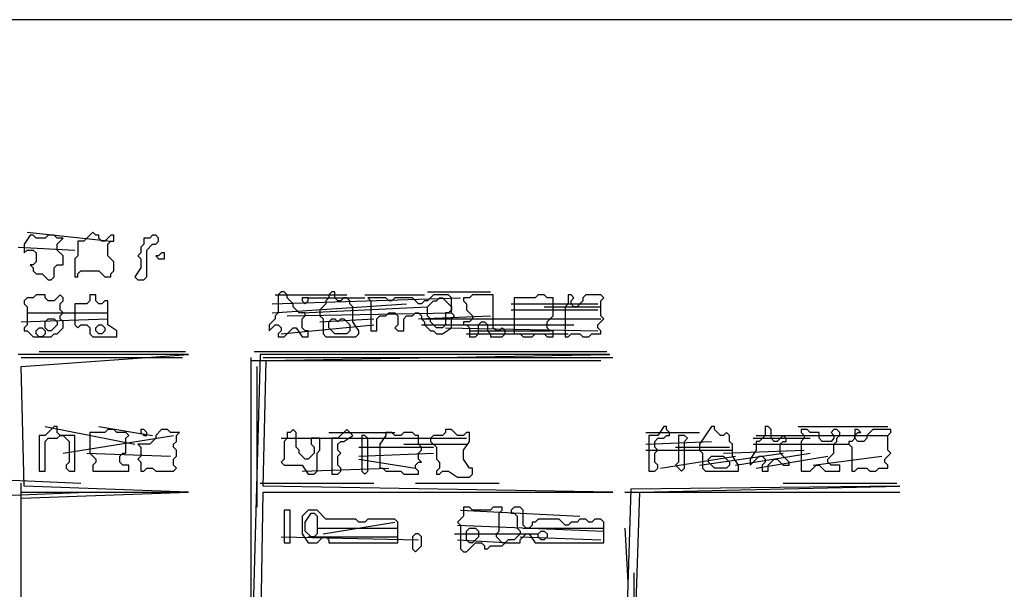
# Model space of a CAD drawing. Header units: millimetres. Extents: x -171 to 29168, y -21389 to 9617.
# Tile 28 of 60: x 14506 to 16465, y -8163 to -7030. Entities that reach past the tile are written whole.
import ezdxf

# ---------------------------------------------------------------- set-up
doc = ezdxf.new("R2010")
doc.units = ezdxf.units.MM
for name, color, linetype in [('REFERENCE_FRAME', 3, 'Continuous'), ('TRACE_CONTOUR_FINE', 8, 'Continuous'), ('TRACE_CONTOUR_MAJOR', 7, 'Continuous'), ('TRACE_DARK_PIXELS', 250, 'Continuous'), ('TRACE_STRAIGHT_LINES', 4, 'Continuous')]:
    doc.layers.add(name, color=color, linetype=linetype)

msp = doc.modelspace()

# ---------------------------------------------------------------- linework, layer by layer
at = {"layer": 'REFERENCE_FRAME'}
msp.add_lwpolyline([(10145.2, -11286.8), (18194.8, -11286.8), (18194.8, -7029.9), (10145.2, -7029.9)], close=True, dxfattribs=at)
at = {"layer": 'TRACE_CONTOUR_FINE'}
for points in [[(14794.2, -7505.7), (14794.2, -7493.8), (14788.2, -7493.8), (14782.3, -7499.8), (14776.4, -7499.8), (14782.3, -7505.7)], [(15079.5, -7583), (15067.6, -7583), (15067.6, -7589), (15073.6, -7594.9), (15079.5, -7589)], [(14556.4, -7642.5), (14556.4, -7630.6), (14562.4, -7624.6), (14574.2, -7624.6), (14580.2, -7630.6), (14580.2, -7636.5), (14568.3, -7648.4), (14562.4, -7648.4)], [(14657.5, -7642.5), (14663.4, -7636.5), (14669.4, -7636.5), (14675.3, -7642.5), (14675.3, -7648.4), (14669.4, -7654.4), (14663.4, -7654.4), (14657.5, -7648.4)], [(14538.6, -7648.4), (14544.5, -7642.5), (14550.5, -7642.5), (14556.4, -7648.4), (14556.4, -7654.4), (14550.5, -7660.3), (14544.5, -7660.3), (14538.6, -7654.4)], [(14746.6, -7844.6), (14746.6, -7850.5), (14752.6, -7856.5), (14758.5, -7856.5), (14758.5, -7850.5), (14752.6, -7844.6)], [(15394.6, -8046.7), (15400.6, -8040.8), (15412.4, -8040.8), (15418.4, -8046.7), (15418.4, -8058.6), (15406.5, -8070.5), (15400.6, -8070.5), (15394.6, -8064.5)], [(15537.3, -8052.6), (15543.2, -8046.7), (15549.2, -8046.7), (15555.1, -8052.6), (15555.1, -8058.6), (15549.2, -8064.5), (15543.2, -8064.5), (15537.3, -8058.6)], [(15299.5, -8052.6), (15293.5, -8052.6), (15287.6, -8058.6), (15287.6, -8082.4), (15293.5, -8088.3), (15305.4, -8076.4), (15305.4, -8058.6)]]:
    msp.add_lwpolyline(points, close=True, dxfattribs=at)
at = {"layer": 'TRACE_CONTOUR_MAJOR'}
for points in [[(14526.7, -7458.2), (14514.8, -7476), (14514.8, -7493.8), (14520.7, -7487.9), (14532.6, -7487.9), (14538.6, -7493.8), (14538.6, -7511.7), (14532.6, -7517.6), (14526.7, -7517.6), (14532.6, -7523.6), (14532.6, -7529.5), (14538.6, -7535.5), (14550.5, -7535.5), (14562.4, -7547.3), (14568.3, -7547.3), (14574.2, -7541.4), (14574.2, -7523.6), (14580.2, -7517.6), (14592.1, -7517.6), (14592.1, -7499.8), (14580.2, -7487.9), (14580.2, -7476), (14592.1, -7464.1), (14580.2, -7464.1), (14574.2, -7458.2), (14562.4, -7458.2), (14556.4, -7464.1), (14538.6, -7464.1), (14532.6, -7458.2)], [(14693.1, -7458.2), (14687.2, -7458.2), (14675.3, -7470.1), (14669.4, -7470.1), (14663.4, -7464.1), (14663.4, -7458.2), (14657.5, -7458.2), (14651.5, -7452.2), (14633.7, -7470.1), (14621.8, -7470.1), (14621.8, -7499.8), (14615.9, -7505.7), (14615.9, -7541.4), (14621.8, -7541.4), (14621.8, -7535.5), (14627.7, -7529.5), (14663.4, -7529.5), (14675.3, -7541.4), (14687.2, -7541.4), (14687.2, -7535.5), (14693.1, -7529.5), (14693.1, -7511.7), (14681.2, -7499.8), (14681.2, -7476), (14687.2, -7470.1), (14693.1, -7470.1)], [(14776.4, -7458.2), (14770.4, -7458.2), (14764.5, -7464.1), (14752.6, -7464.1), (14752.6, -7476), (14746.6, -7482), (14746.6, -7493.8), (14740.7, -7499.8), (14746.6, -7505.7), (14746.6, -7523.6), (14734.7, -7541.4), (14740.7, -7547.3), (14752.6, -7547.3), (14758.5, -7541.4), (14758.5, -7487.9), (14770.4, -7476), (14776.4, -7476), (14782.3, -7470.1), (14782.3, -7464.1)], [(14520.7, -7583), (14514.8, -7589), (14514.8, -7594.9), (14520.7, -7600.8), (14520.7, -7636.5), (14514.8, -7642.5), (14514.8, -7648.4), (14520.7, -7648.4), (14532.6, -7660.3), (14568.3, -7660.3), (14574.2, -7654.4), (14580.2, -7654.4), (14592.1, -7642.5), (14592.1, -7630.6), (14586.1, -7624.6), (14586.1, -7618.7), (14592.1, -7612.7), (14586.1, -7606.8), (14586.1, -7594.9), (14592.1, -7589), (14592.1, -7583), (14586.1, -7577.1), (14574.2, -7589), (14562.4, -7589), (14556.4, -7583), (14556.4, -7577.1), (14538.6, -7577.1), (14532.6, -7583)], [(14615.9, -7594.9), (14615.9, -7636.5), (14621.8, -7642.5), (14627.7, -7636.5), (14639.6, -7636.5), (14645.6, -7642.5), (14645.6, -7654.4), (14651.5, -7660.3), (14699.1, -7660.3), (14699.1, -7648.4), (14681.2, -7636.5), (14681.2, -7589), (14675.3, -7589), (14669.4, -7594.9), (14663.4, -7594.9), (14657.5, -7589), (14657.5, -7577.1), (14645.6, -7577.1), (14645.6, -7589), (14639.6, -7594.9)], [(15026, -7571.1), (15020.1, -7577.1), (15020.1, -7612.7), (15014.1, -7618.7), (15014.1, -7624.6), (15002.3, -7636.5), (15002.3, -7648.4), (15014.1, -7636.5), (15020.1, -7636.5), (15026, -7642.5), (15026, -7648.4), (15020.1, -7654.4), (15020.1, -7660.3), (15032, -7660.3), (15049.8, -7642.5), (15055.8, -7642.5), (15067.6, -7660.3), (15079.5, -7660.3), (15079.5, -7648.4), (15073.6, -7648.4), (15067.6, -7642.5), (15067.6, -7624.6), (15073.6, -7618.7), (15073.6, -7612.7), (15061.7, -7612.7), (15049.8, -7600.8), (15049.8, -7594.9), (15037.9, -7583), (15037.9, -7577.1), (15032, -7571.1)], [(15127.1, -7571.1), (15121.2, -7577.1), (15121.2, -7583), (15115.2, -7589), (15115.2, -7594.9), (15103.3, -7606.8), (15103.3, -7618.7), (15109.3, -7624.6), (15109.3, -7654.4), (15115.2, -7660.3), (15174.7, -7660.3), (15180.6, -7654.4), (15180.6, -7648.4), (15168.7, -7630.6), (15168.7, -7600.8), (15162.8, -7594.9), (15162.8, -7589), (15156.8, -7583), (15150.9, -7583), (15144.9, -7589), (15139, -7589), (15133, -7583), (15133, -7571.1)], [(15364.9, -7583), (15358.9, -7577.1), (15329.2, -7577.1), (15317.3, -7589), (15311.4, -7589), (15305.4, -7594.9), (15299.5, -7594.9), (15287.6, -7583), (15251.9, -7583), (15246, -7589), (15240, -7589), (15234.1, -7583), (15198.4, -7583), (15204.4, -7589), (15204.4, -7648.4), (15216.3, -7648.4), (15216.3, -7624.6), (15222.2, -7618.7), (15234.1, -7618.7), (15240, -7612.7), (15251.9, -7612.7), (15257.9, -7618.7), (15257.9, -7636.5), (15251.9, -7642.5), (15257.9, -7648.4), (15269.8, -7648.4), (15269.8, -7624.6), (15275.7, -7618.7), (15287.6, -7618.7), (15293.5, -7612.7), (15299.5, -7612.7), (15305.4, -7618.7), (15305.4, -7624.6), (15311.4, -7630.6), (15311.4, -7636.5), (15323.3, -7648.4), (15329.2, -7648.4), (15335.2, -7654.4), (15347.1, -7654.4), (15364.9, -7642.5), (15364.9, -7624.6), (15370.8, -7618.7), (15364.9, -7612.7)], [(15388.7, -7583), (15388.7, -7589), (15394.6, -7594.9), (15394.6, -7606.8), (15406.5, -7618.7), (15406.5, -7624.6), (15400.6, -7630.6), (15388.7, -7630.6), (15388.7, -7636.5), (15394.6, -7636.5), (15400.6, -7642.5), (15400.6, -7660.3), (15412.4, -7660.3), (15418.4, -7654.4), (15418.4, -7636.5), (15424.3, -7630.6), (15430.3, -7630.6), (15436.2, -7636.5), (15436.2, -7648.4), (15442.2, -7654.4), (15442.2, -7660.3), (15465.9, -7660.3), (15471.9, -7654.4), (15471.9, -7648.4), (15465.9, -7642.5), (15460, -7648.4), (15454.1, -7648.4), (15448.1, -7642.5), (15448.1, -7577.1), (15406.5, -7577.1), (15400.6, -7583)], [(15567, -7583), (15555.1, -7583), (15549.2, -7577.1), (15537.3, -7577.1), (15531.3, -7583), (15489.7, -7583), (15489.7, -7654.4), (15501.6, -7654.4), (15507.6, -7660.3), (15525.4, -7660.3), (15531.3, -7654.4), (15549.2, -7654.4), (15555.1, -7660.3), (15567, -7660.3), (15567, -7648.4), (15561.1, -7648.4), (15555.1, -7642.5), (15555.1, -7630.6), (15567, -7618.7)], [(15596.7, -7577.1), (15596.7, -7594.9), (15590.8, -7600.8), (15590.8, -7660.3), (15596.7, -7660.3), (15602.7, -7654.4), (15620.5, -7654.4), (15626.5, -7660.3), (15638.3, -7660.3), (15644.3, -7654.4), (15662.1, -7654.4), (15662.1, -7648.4), (15656.2, -7642.5), (15656.2, -7636.5), (15668.1, -7624.6), (15662.1, -7618.7), (15662.1, -7589), (15668.1, -7583), (15662.1, -7577.1), (15632.4, -7577.1), (15626.5, -7583), (15626.5, -7589), (15614.6, -7600.8), (15608.6, -7600.8), (15602.7, -7594.9), (15602.7, -7589), (15608.6, -7583), (15602.7, -7577.1)], [(15341.1, -7583), (15347.1, -7583), (15364.9, -7600.8), (15364.9, -7606.8), (15358.9, -7612.7), (15353, -7612.7), (15353, -7636.5), (15347.1, -7642.5), (15335.2, -7642.5), (15323.3, -7630.6), (15323.3, -7624.6), (15317.3, -7618.7), (15317.3, -7600.8), (15329.2, -7589), (15335.2, -7589)], [(15121.2, -7630.6), (15127.1, -7624.6), (15133, -7624.6), (15139, -7630.6), (15144.9, -7624.6), (15150.9, -7624.6), (15162.8, -7636.5), (15162.8, -7648.4), (15156.8, -7654.4), (15133, -7654.4), (15121.2, -7642.5)], [(14544.5, -7856.5), (14544.5, -7927.8), (14556.4, -7927.8), (14556.4, -7868.4), (14562.4, -7862.4), (14580.2, -7862.4), (14586.1, -7856.5), (14592.1, -7856.5), (14604, -7868.4), (14604, -7910), (14598, -7915.9), (14598, -7921.9), (14604, -7927.8), (14615.9, -7927.8), (14615.9, -7856.5), (14586.1, -7856.5), (14580.2, -7850.5), (14580.2, -7838.6), (14574.2, -7838.6), (14556.4, -7856.5)], [(14645.6, -7850.5), (14645.6, -7892.1), (14657.5, -7904), (14657.5, -7910), (14651.5, -7915.9), (14651.5, -7927.8), (14722.9, -7927.8), (14722.9, -7915.9), (14711, -7915.9), (14705, -7910), (14705, -7898.1), (14711, -7892.1), (14716.9, -7892.1), (14716.9, -7862.4), (14722.9, -7856.5), (14716.9, -7850.5), (14699.1, -7850.5), (14693.1, -7844.6), (14681.2, -7844.6), (14675.3, -7850.5)], [(14823.9, -7850.5), (14806.1, -7850.5), (14800.1, -7844.6), (14788.2, -7844.6), (14776.4, -7856.5), (14776.4, -7862.4), (14764.5, -7874.3), (14740.7, -7874.3), (14746.6, -7880.2), (14746.6, -7898.1), (14740.7, -7904), (14746.6, -7910), (14746.6, -7927.8), (14752.6, -7927.8), (14758.5, -7921.9), (14770.4, -7921.9), (14776.4, -7927.8), (14812, -7927.8), (14818, -7921.9), (14812, -7915.9), (14812, -7904), (14818, -7898.1), (14818, -7886.2), (14812, -7880.2), (14812, -7874.3), (14818, -7868.4), (14818, -7856.5)], [(15037.9, -7850.5), (15037.9, -7862.4), (15032, -7868.4), (15032, -7904), (15026, -7910), (15032, -7915.9), (15067.6, -7915.9), (15079.5, -7933.8), (15091.4, -7933.8), (15097.4, -7927.8), (15097.4, -7892.1), (15103.3, -7886.2), (15103.3, -7862.4), (15085.5, -7862.4), (15085.5, -7874.3), (15091.4, -7880.2), (15091.4, -7892.1), (15079.5, -7904), (15073.6, -7904), (15061.7, -7892.1), (15061.7, -7886.2), (15055.8, -7880.2), (15055.8, -7850.5), (15049.8, -7844.6), (15043.9, -7850.5)], [(15156.8, -7844.6), (15139, -7862.4), (15127.1, -7862.4), (15127.1, -7933.8), (15139, -7933.8), (15144.9, -7927.8), (15144.9, -7921.9), (15139, -7915.9), (15139, -7898.1), (15144.9, -7892.1), (15139, -7886.2), (15139, -7874.3), (15144.9, -7868.4), (15150.9, -7868.4), (15168.7, -7856.5)], [(15234.1, -7850.5), (15234.1, -7856.5), (15222.2, -7874.3), (15222.2, -7921.9), (15228.2, -7921.9), (15234.1, -7927.8), (15263.8, -7927.8), (15269.8, -7933.8), (15299.5, -7933.8), (15299.5, -7927.8), (15293.5, -7921.9), (15293.5, -7915.9), (15299.5, -7910), (15305.4, -7910), (15299.5, -7904), (15299.5, -7892.1), (15305.4, -7886.2), (15305.4, -7880.2), (15299.5, -7874.3), (15299.5, -7856.5), (15293.5, -7856.5), (15287.6, -7850.5), (15269.8, -7850.5), (15263.8, -7856.5), (15251.9, -7856.5), (15246, -7850.5)], [(15329.2, -7856.5), (15323.3, -7862.4), (15323.3, -7868.4), (15335.2, -7880.2), (15335.2, -7904), (15341.1, -7910), (15341.1, -7921.9), (15335.2, -7927.8), (15335.2, -7933.8), (15341.1, -7933.8), (15347.1, -7927.8), (15358.9, -7927.8), (15376.8, -7939.7), (15400.6, -7939.7), (15406.5, -7933.8), (15406.5, -7921.9), (15400.6, -7921.9), (15388.7, -7904), (15388.7, -7886.2), (15400.6, -7868.4), (15400.6, -7850.5), (15394.6, -7850.5), (15388.7, -7856.5), (15376.8, -7856.5), (15364.9, -7844.6), (15353, -7844.6), (15353, -7850.5), (15347.1, -7856.5)], [(15792.9, -7838.6), (15787, -7838.6), (15775.1, -7856.5), (15757.2, -7856.5), (15757.2, -7927.8), (15769.1, -7927.8), (15775.1, -7921.9), (15775.1, -7915.9), (15769.1, -7910), (15769.1, -7892.1), (15775.1, -7886.2), (15769.1, -7880.2), (15769.1, -7868.4), (15775.1, -7862.4), (15787, -7862.4), (15792.9, -7856.5), (15798.8, -7856.5), (15798.8, -7850.5), (15792.9, -7844.6)], [(15882.1, -7838.6), (15858.3, -7874.3), (15858.3, -7886.2), (15864.2, -7892.1), (15864.2, -7921.9), (15870.2, -7927.8), (15935.6, -7927.8), (15935.6, -7915.9), (15923.7, -7898.1), (15923.7, -7874.3), (15917.7, -7868.4), (15917.7, -7856.5), (15911.8, -7850.5), (15905.9, -7856.5), (15899.9, -7856.5), (15888, -7844.6), (15888, -7838.6)], [(15989.1, -7838.6), (15989.1, -7856.5), (15977.2, -7868.4), (15971.2, -7868.4), (15971.2, -7886.2), (15959.4, -7904), (15959.4, -7915.9), (15977.2, -7898.1), (15983.1, -7898.1), (15989.1, -7904), (15989.1, -7910), (15983.1, -7915.9), (15983.1, -7927.8), (15995, -7927.8), (15995, -7915.9), (16006.9, -7904), (16012.9, -7904), (16024.7, -7915.9), (16036.6, -7915.9), (16036.6, -7910), (16018.8, -7892.1), (16018.8, -7874.3), (16024.7, -7868.4), (16030.7, -7868.4), (16030.7, -7862.4), (16024.7, -7856.5), (16012.9, -7868.4), (16006.9, -7868.4), (16001, -7862.4), (16001, -7844.6), (15995, -7838.6)], [(16060.4, -7844.6), (16060.4, -7850.5), (16066.4, -7856.5), (16066.4, -7862.4), (16060.4, -7868.4), (16060.4, -7927.8), (16078.2, -7927.8), (16090.1, -7915.9), (16096.1, -7915.9), (16108, -7927.8), (16137.7, -7927.8), (16137.7, -7915.9), (16119.9, -7915.9), (16113.9, -7910), (16113.9, -7904), (16125.8, -7892.1), (16125.8, -7874.3), (16131.8, -7868.4), (16131.8, -7862.4), (16137.7, -7856.5), (16137.7, -7850.5), (16131.8, -7844.6), (16125.8, -7844.6), (16119.9, -7850.5), (16125.8, -7856.5), (16125.8, -7862.4), (16119.9, -7868.4), (16102, -7868.4), (16096.1, -7862.4), (16096.1, -7850.5), (16078.2, -7850.5), (16072.3, -7844.6)], [(16167.4, -7844.6), (16167.4, -7862.4), (16161.5, -7868.4), (16155.5, -7868.4), (16155.5, -7874.3), (16161.5, -7880.2), (16161.5, -7927.8), (16167.4, -7927.8), (16173.4, -7921.9), (16191.2, -7921.9), (16197.1, -7927.8), (16209, -7927.8), (16215, -7921.9), (16232.8, -7921.9), (16232.8, -7915.9), (16226.9, -7910), (16226.9, -7904), (16238.8, -7892.1), (16232.8, -7886.2), (16232.8, -7856.5), (16238.8, -7850.5), (16238.8, -7844.6), (16203.1, -7844.6), (16191.2, -7856.5), (16191.2, -7862.4), (16185.3, -7868.4), (16173.4, -7868.4), (16167.4, -7862.4), (16167.4, -7856.5), (16173.4, -7850.5), (16179.3, -7850.5), (16173.4, -7844.6)], [(15186.5, -7856.5), (15186.5, -7927.8), (15192.5, -7933.8), (15198.4, -7927.8), (15198.4, -7862.4), (15192.5, -7856.5)], [(15828.6, -7856.5), (15816.7, -7856.5), (15816.7, -7910), (15810.7, -7915.9), (15822.6, -7927.8), (15828.6, -7921.9), (15828.6, -7868.4), (15834.5, -7862.4)], [(15876.1, -7904), (15882.1, -7898.1), (15905.9, -7898.1), (15917.7, -7910), (15917.7, -7915.9), (15911.8, -7921.9), (15888, -7921.9), (15876.1, -7910)], [(15032, -8005.1), (15032, -8070.5), (15043.9, -8070.5), (15043.9, -8005.1)], [(15067.6, -8017), (15067.6, -8052.6), (15079.5, -8070.5), (15097.4, -8070.5), (15109.3, -8058.6), (15115.2, -8058.6), (15121.2, -8064.5), (15121.2, -8070.5), (15257.9, -8070.5), (15257.9, -8028.9), (15251.9, -8022.9), (15198.4, -8022.9), (15192.5, -8028.9), (15180.6, -8028.9), (15174.7, -8022.9), (15115.2, -8022.9), (15097.4, -8005.1), (15079.5, -8005.1)], [(15085.5, -8011), (15091.4, -8011), (15097.4, -8017), (15097.4, -8052.6), (15091.4, -8058.6), (15085.5, -8058.6), (15073.6, -8046.7), (15073.6, -8028.9)], [(15376.8, -8028.9), (15382.7, -8034.8), (15382.7, -8082.4), (15388.7, -8088.3), (15394.6, -8088.3), (15412.4, -8070.5), (15424.3, -8070.5), (15430.3, -8076.4), (15430.3, -8082.4), (15436.2, -8082.4), (15442.2, -8076.4), (15465.9, -8076.4), (15471.9, -8070.5), (15501.6, -8070.5), (15501.6, -8064.5), (15513.5, -8052.6), (15519.4, -8052.6), (15531.3, -8070.5), (15668.1, -8070.5), (15668.1, -8028.9), (15662.1, -8022.9), (15650.2, -8022.9), (15644.3, -8028.9), (15638.3, -8028.9), (15632.4, -8022.9), (15620.5, -8022.9), (15614.6, -8028.9), (15602.7, -8028.9), (15596.7, -8034.8), (15590.8, -8034.8), (15578.9, -8022.9), (15537.3, -8022.9), (15531.3, -8028.9), (15525.4, -8028.9), (15525.4, -8034.8), (15519.4, -8040.8), (15513.5, -8040.8), (15507.6, -8034.8), (15507.6, -8005.1), (15501.6, -7999.1), (15489.7, -7999.1), (15483.8, -8005.1), (15483.8, -8011), (15489.7, -8011), (15495.7, -8017), (15495.7, -8040.8), (15501.6, -8046.7), (15501.6, -8052.6), (15489.7, -8064.5), (15477.8, -8064.5), (15471.9, -8070.5), (15465.9, -8070.5), (15454.1, -8058.6), (15454.1, -8052.6), (15460, -8046.7), (15460, -8011), (15465.9, -8005.1), (15465.9, -7999.1), (15448.1, -7999.1), (15442.2, -8005.1), (15406.5, -8005.1), (15400.6, -7999.1), (15388.7, -7999.1), (15388.7, -8017)]]:
    msp.add_lwpolyline(points, close=True, dxfattribs=at)
msp.add_lwpolyline([(17077, -8338), (15727.5, -8332), (15739.4, -7969.4), (16256.6, -7957.5), (15721.6, -7963.5), (15709.7, -8343.9), (14984.4, -8332), (14990.4, -7969.4), (15685.9, -7969.4), (14990.4, -7957.5), (14996.3, -7707.9), (15680, -7696), (14984.4, -7696), (14966.6, -8343.9), (14508.8, -8332), (14508.8, -7981.3), (14841.8, -7969.4), (14514.8, -7957.5), (14508.8, -7719.7), (14841.8, -7696), (14502.9, -7696)], dxfattribs=at)
at = {"layer": 'TRACE_DARK_PIXELS'}
for p, q in [((15400.6, -7648.4), (15561.1, -7648.4)), ((14508.8, -7701.9), (14829.9, -7701.9)), ((14990.4, -7701.9), (15685.9, -7701.9)), ((14508.8, -7969.4), (14829.9, -7969.4)), ((14990.4, -7969.4), (15685.9, -7969.4)), ((15721.6, -7969.4), (16256.6, -7969.4)), ((15097.4, -8040.8), (15257.9, -8040.8)), ((15507.6, -8040.8), (15668.1, -8040.8)), ((15079.5, -8058.6), (15257.9, -8058.6))]:
    msp.add_line(p, q, dxfattribs=at)
at = {"layer": 'TRACE_STRAIGHT_LINES'}
for p, q in [((14520.7, -7452.2), (14687.2, -7470.1)), ((14502.9, -7482), (14615.9, -7487.9)), ((15014.1, -7577.1), (15156.8, -7577.1)), ((15192.5, -7577.1), (15311.4, -7577.1)), ((15317.3, -7571.1), (15442.2, -7571.1)), ((15008.2, -7594.9), (15382.7, -7583)), ((15008.2, -7612.7), (15275.7, -7594.9)), ((15079.5, -7583), (15192.5, -7583)), ((15483.8, -7594.9), (15656.2, -7594.9)), ((14520.7, -7612.7), (14681.2, -7612.7)), ((15037.9, -7618.7), (15364.9, -7612.7)), ((15067.6, -7612.7), (15317.3, -7600.8)), ((15299.5, -7624.6), (15442.2, -7618.7)), ((15483.8, -7606.8), (15656.2, -7606.8)), ((15549.2, -7600.8), (15662.1, -7600.8)), ((14508.8, -7630.6), (14681.2, -7624.6)), ((15026, -7654.4), (15210.3, -7636.5)), ((15103.3, -7630.6), (15210.3, -7624.6)), ((15305.4, -7624.6), (15662.1, -7624.6)), ((15305.4, -7636.5), (15608.6, -7636.5)), ((15353, -7642.5), (15656.2, -7648.4)), ((15394.6, -7654.4), (15596.7, -7654.4)), ((14544.5, -7690), (14835.8, -7690)), ((14972.5, -7690), (15674, -7690)), ((14966.6, -8950.3), (14966.6, -7701.9)), ((14966.6, -7707.9), (15662.1, -7707.9)), ((14978.5, -7999.1), (14978.5, -7719.7)), ((14556.4, -7838.6), (14734.7, -7874.3)), ((14663.4, -7838.6), (14770.4, -7856.5)), ((15121.2, -7850.5), (15251.9, -7850.5)), ((15751.3, -7850.5), (15858.3, -7850.5)), ((16054.5, -7838.6), (16232.8, -7838.6)), ((14592.1, -7892.1), (14812, -7856.5)), ((15026, -7862.4), (15394.6, -7862.4)), ((15751.3, -7874.3), (15882.1, -7868.4)), ((15965.3, -7862.4), (16078.2, -7862.4)), ((15971.2, -7856.5), (16232.8, -7856.5)), ((14639.6, -7892.1), (14806.1, -7898.1)), ((15180.6, -7880.2), (15329.2, -7880.2)), ((15180.6, -7898.1), (15329.2, -7892.1)), ((15269.8, -7874.3), (15394.6, -7874.3)), ((15751.3, -7886.2), (15923.7, -7886.2)), ((15810.7, -7880.2), (15917.7, -7880.2)), ((15858.3, -7915.9), (16024.7, -7892.1)), ((15905.9, -7892.1), (16066.4, -7886.2)), ((15929.6, -7915.9), (16078.2, -7892.1)), ((15965.3, -7874.3), (16155.5, -7874.3)), ((15180.6, -7904), (15293.5, -7921.9)), ((15781, -7921.9), (15929.6, -7898.1)), ((15971.2, -7921.9), (16113.9, -7898.1)), ((16084.2, -7915.9), (16220.9, -7898.1)), ((15067.6, -7927.8), (15240, -7921.9)), ((14491, -7945.6), (14627.7, -7951.6)), ((14508.8, -8088.3), (14508.8, -7951.6)), ((14984.4, -7951.6), (15210.3, -7951.6)), ((15293.5, -7951.6), (15460, -7951.6)), ((16024.7, -7951.6), (16250.6, -7951.6)), ((14491, -7975.4), (14639.6, -7969.4)), ((14645.6, -7969.4), (14829.9, -7969.4)), ((15305.4, -7969.4), (15465.9, -7969.4)), ((15709.7, -7969.4), (16250.6, -7969.4)), ((15382.7, -8005.1), (15620.5, -8017)), ((15109.3, -8052.6), (15251.9, -8028.9)), ((15376.8, -8034.8), (15668.1, -8046.7)), ((15709.7, -8040.8), (15715.6, -8147.8)), ((15026, -8058.6), (15299.5, -8064.5)), ((15370.8, -8052.6), (15537.3, -8052.6)), ((15376.8, -8064.5), (15483.8, -8070.5)), ((15501.6, -8058.6), (15662.1, -8064.5)), ((15727.5, -8129.9), (15727.5, -8332))]:
    msp.add_line(p, q, dxfattribs=at)

doc.saveas('drawing.dxf')
